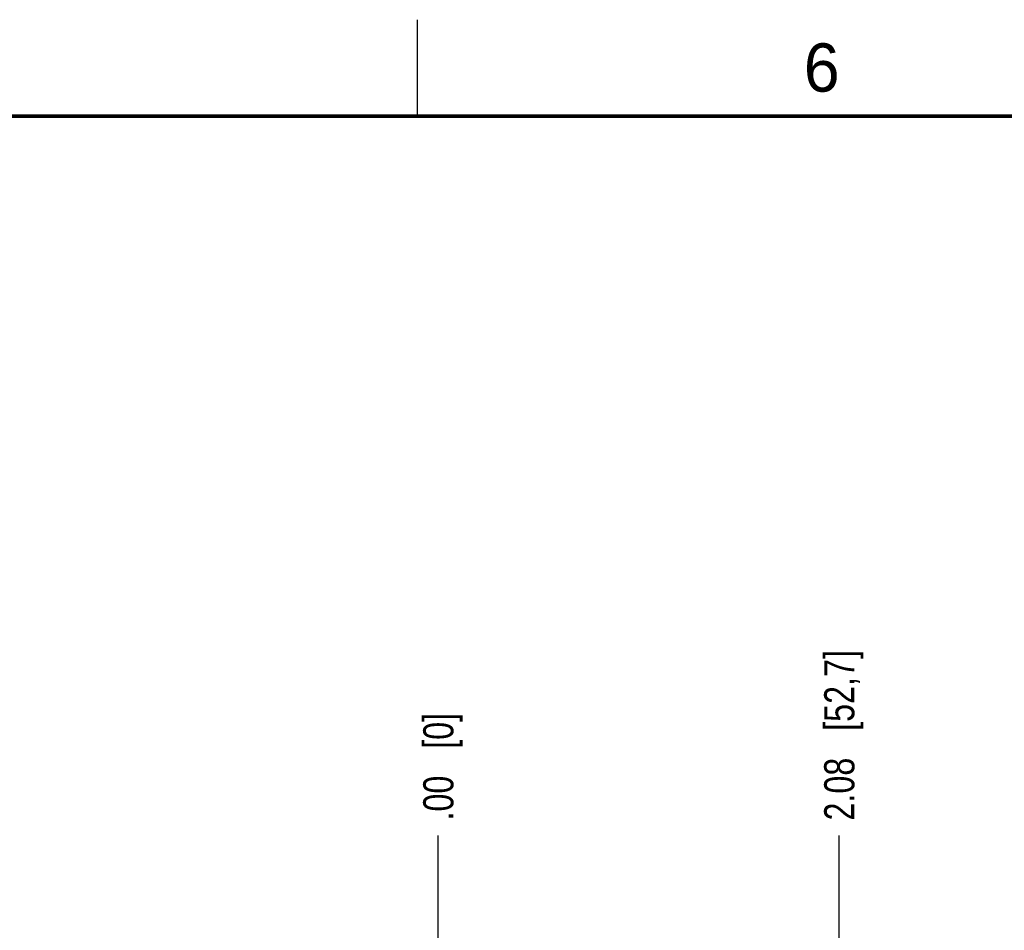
# Model space of a CAD drawing. Header units: inches. Extents: x 0 to 34, y 0 to 22.
# Tile 14 of 69: x 6.4 to 11.5, y 17.3 to 22. Entities that reach past the tile are written whole.
import ezdxf

# ---------------------------------------------------------------- set-up
doc = ezdxf.new("R2010")
doc.units = ezdxf.units.IN
doc.header["$LTSCALE"] = 1.87
doc.header["$MEASUREMENT"] = 0
doc.layers.get('0').update_dxf_attribs({"linetype": 'CONTINUOUS'})
doc.layers.add('DIMENSIONS', color=7, linetype='CONTINUOUS')
doc.styles.get("Standard").update_dxf_attribs({"font": 'txt', "width": 0.8})
doc.styles.add('TEXTSTYLE_2', font='txt')
doc.dimstyles.new('DIMSTYLE_1', dxfattribs={"dimtxt": 0.15625, "dimasz": 0.1875, "dimexe": 0.125, "dimexo": 0.0625, "dimgap": 0.09, "dimtad": 0, "dimtih": 1, "dimtoh": 1, "dimzin": 4, "dimdsep": 46, "dimtxsty": 'STANDARD', "dimblk": 'CLOSED', "dimblk1": 'CLOSED', "dimblk2": 'CLOSED', "dimcen": 0.09, "dimadec": 0, "dimazin": 0, "dimtfac": 1, "dimtofl": 0, "dimtmove": 0, "dimatfit": 3, "dimldrblk": 'CLOSED', "dimfxl": 1, "dimtolj": 1, "dimtzin": 4, "dimarcsym": 0})

# ---------------------------------------------------------------- blocks, each defined once
blk = doc.blocks.new('*D7')
at = {"layer": 'DIMENSIONS', "color": 2, "linetype": 'CONTINUOUS'}
blk.add_line((10.6851, 16.2784), (10.6851, 17.7725), dxfattribs=at)
at = {"layer": 'DIMENSIONS', "color": 2, "linetype": 'CONTINUOUS', "insert": (10.607, 17.8506), "char_height": 0.15625, "width": 1.40625, "attachment_point": 1, "rotation": 90, "line_spacing_factor": 0.9}
blk.add_mtext('2.08{\\Ftxt.shx;\\W1.000000;\\H0.156250; }[52,7]', dxfattribs=at)
blk = doc.blocks.new('_CLOSED')
at = {"color": 0, "linetype": 'BYBLOCK'}
for p, q in [((0, 0), (-1, 0.167)), ((-1, 0.167), (-1, -0.167)), ((-1, -0.167), (0, 0)), ((-1, 0), (0, 0))]:
    blk.add_line(p, q, dxfattribs=at)
blk = doc.blocks.new('*D8')
at = {"layer": 'DIMENSIONS', "color": 2, "linetype": 'CONTINUOUS'}
blk.add_line((8.6086, 17.0481), (8.6086, 17.7725), dxfattribs=at)
at = {"layer": 'DIMENSIONS', "color": 2, "linetype": 'CONTINUOUS', "insert": (8.5305, 17.8506), "char_height": 0.15625, "width": 0.90625, "attachment_point": 1, "rotation": 90, "line_spacing_factor": 0.9}
blk.add_mtext('.00{\\Ftxt.shx;\\W1.000000;\\H0.156250; }[0]', dxfattribs=at)
blk = doc.blocks.new('*D9')
at = {"layer": 'DIMENSIONS', "color": 2, "linetype": 'CONTINUOUS'}
blk.add_line((12.5582, 15.3143), (12.5582, 17.7725), dxfattribs=at)
at = {"layer": 'DIMENSIONS', "color": 2, "linetype": 'CONTINUOUS', "insert": (12.4801, 17.8506), "char_height": 0.15625, "width": 1.53125, "attachment_point": 1, "rotation": 90, "line_spacing_factor": 0.9}
blk.add_mtext('3.95{\\Ftxt.shx;\\W1.000000;\\H0.156250; }[100,3]', dxfattribs=at)
blk = doc.blocks.new('*D10')
at = {"layer": 'DIMENSIONS', "color": 2, "linetype": 'CONTINUOUS'}
blk.add_line((14.4182, 15.3143), (14.4182, 17.8114), dxfattribs=at)
at = {"layer": 'DIMENSIONS', "color": 2, "linetype": 'CONTINUOUS', "insert": (14.3401, 17.8895), "char_height": 0.15625, "width": 1.53125, "attachment_point": 1, "rotation": 90, "line_spacing_factor": 0.9}
blk.add_mtext('5.81{\\Ftxt.shx;\\W1.000000;\\H0.156250; }[147,6]', dxfattribs=at)
blk = doc.blocks.new('*D11')
at = {"layer": 'DIMENSIONS', "color": 2, "linetype": 'CONTINUOUS'}
blk.add_line((15.6222, 17.0486), (15.6222, 17.7725), dxfattribs=at)
at = {"layer": 'DIMENSIONS', "color": 2, "linetype": 'CONTINUOUS', "insert": (15.5441, 17.8506), "char_height": 0.15625, "width": 1.53125, "attachment_point": 1, "rotation": 90, "line_spacing_factor": 0.9}
blk.add_mtext('7.01{\\Ftxt.shx;\\W1.000000;\\H0.156250; }[178,1]', dxfattribs=at)

msp = doc.modelspace()

# ---------------------------------------------------------------- linework, layer by layer
at = {"color": 2, "linetype": 'CONTINUOUS'}
msp.add_line((8.5, 21.5), (8.5, 22), dxfattribs=at)
at = {"color": 7, "linetype": 'CONTINUOUS', "const_width": 0.02}
msp.add_lwpolyline([(33.5, 21.5), (0.5, 21.5)], dxfattribs=at)

# ---------------------------------------------------------------- texts
at = {"color": 2, "linetype": 'CONTINUOUS', "insert": (10.5012, 21.8772), "char_height": 0.25, "width": 0.25, "attachment_point": 1, "line_spacing_factor": 0.9, "style": 'TEXTSTYLE_2'}
msp.add_mtext('6', dxfattribs=at)

# ---------------------------------------------------------------- dimensions: what is measured, and where the dimension line sits
at = {"layer": 'DIMENSIONS', "color": 2, "linetype": 'CONTINUOUS'}
for feature_location, offset, origin, picture, middle in [((14.4182, 15.3143), (0, 2.4971), (8.6086, 15.2518), '*D10', (14.4182, 18.6552)), ((12.5582, 15.3143), (0, 2.4581), (8.6086, 15.2518), '*D9', (12.5582, 18.6162)), ((15.6222, 17.0486), (0, 0.7238), (8.6086, 16.9861), '*D11', (15.6222, 18.6162)), ((10.6851, 16.2784), (0, 1.494), (8.6086, 16.9856), '*D7', (10.6851, 18.5537)), ((8.6086029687, 17.0481388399), (0, 0.7243117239), (8.6086029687, 16.9856388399), '*D8', (8.6086029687, 18.3037005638))]:
    dim = msp.add_ordinate_dim(feature_location=feature_location, offset=offset, dtype=1, origin=origin, dimstyle='DIMSTYLE_1', override={"dimtad": 1, "dimtih": 0, "dimtoh": 0}, dxfattribs=at)
    dim.commit()
    dim.dimension.update_dxf_attribs({"geometry": picture, "text_midpoint": middle})

doc.saveas('drawing.dxf')
